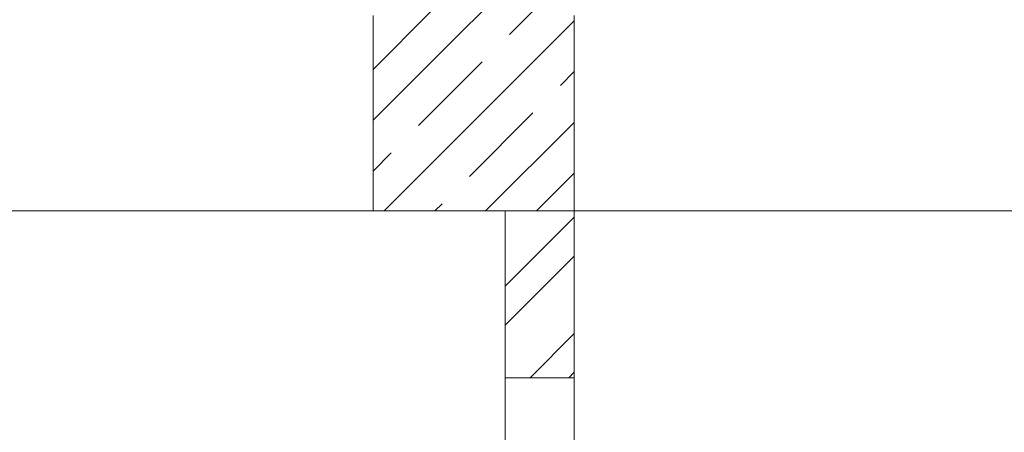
# Model space of a CAD drawing. Header units: millimetres. Extents: x 53645 to 137188, y 78097 to 135542.
# Tile 97 of 256: x 64932 to 66644, y 108875 to 109593. Entities that reach past the tile are written whole.
import ezdxf

# ---------------------------------------------------------------- set-up
doc = ezdxf.new("R2010")
doc.units = ezdxf.units.MM
doc.layers.add('hatch', color=7, linetype='Continuous', lineweight=5)
doc.layers.add('Wall2', color=40, linetype='Continuous', lineweight=5)

msp = doc.modelspace()

# ---------------------------------------------------------------- linework, layer by layer
at = {"layer": 'hatch', "color": 251, "ltscale": 100}
for points in [[(65546.5, 109417.5), (65888.9, 109760)], [(65784, 109566.7), (65894.5, 109677.2)], [(65546.5, 109505.9), (65647.9, 109607.4)], [(65565.7, 109260), (65896.5, 109590.7)], [(65625.8, 109408.5), (65736.3, 109519)], [(65872.4, 109478.3), (65896.5, 109502.4)], [(65714.2, 109320.1), (65824.7, 109430.6)], [(65742.4, 109260), (65896.5, 109414)], [(65546.5, 109329.1), (65578.1, 109360.8)], [(65830.8, 109260), (65896.5, 109325.6)], [(65654.1, 109260), (65666.5, 109272.4)], [(65776.5, 109259.9), (65896.5, 109260)], [(65776.5, 109128.9), (65896.5, 109248.9)], [(65776.5, 109061.5), (65896.5, 109181.5)], [(65819.6, 108969.9), (65896.5, 109046.8)], [(65887, 108969.9), (65896.5, 108979.5)]]:
    msp.add_lwpolyline(points, dxfattribs=at)
at = {"layer": 'Wall2', "ltscale": 100}
for points in [[(65546.5, 109260), (65546.5, 109600)], [(65896.5, 109600), (65896.5, 109260)], [(65776.5, 109260), (65546.5, 109260)], [(65776.5, 108969.9), (65776.5, 109259.9)], [(65896.5, 109260), (65896.5, 108969.9)], [(65896.5, 108969.9), (65776.5, 108969.9)]]:
    msp.add_lwpolyline(points, dxfattribs=at)
at = {"layer": 'Wall2', "color": 4, "linetype": 'Continuous', "lineweight": 0, "ltscale": 100}
msp.add_lwpolyline([(74546.5, 109260), (61496.4, 109260)], dxfattribs=at)
msp.add_lwpolyline([(65776.5, 108969.9), (65896.5, 108969.9), (65896.5, 106869.9), (65776.5, 106869.9)], close=True, dxfattribs=at)

doc.saveas('drawing.dxf')
